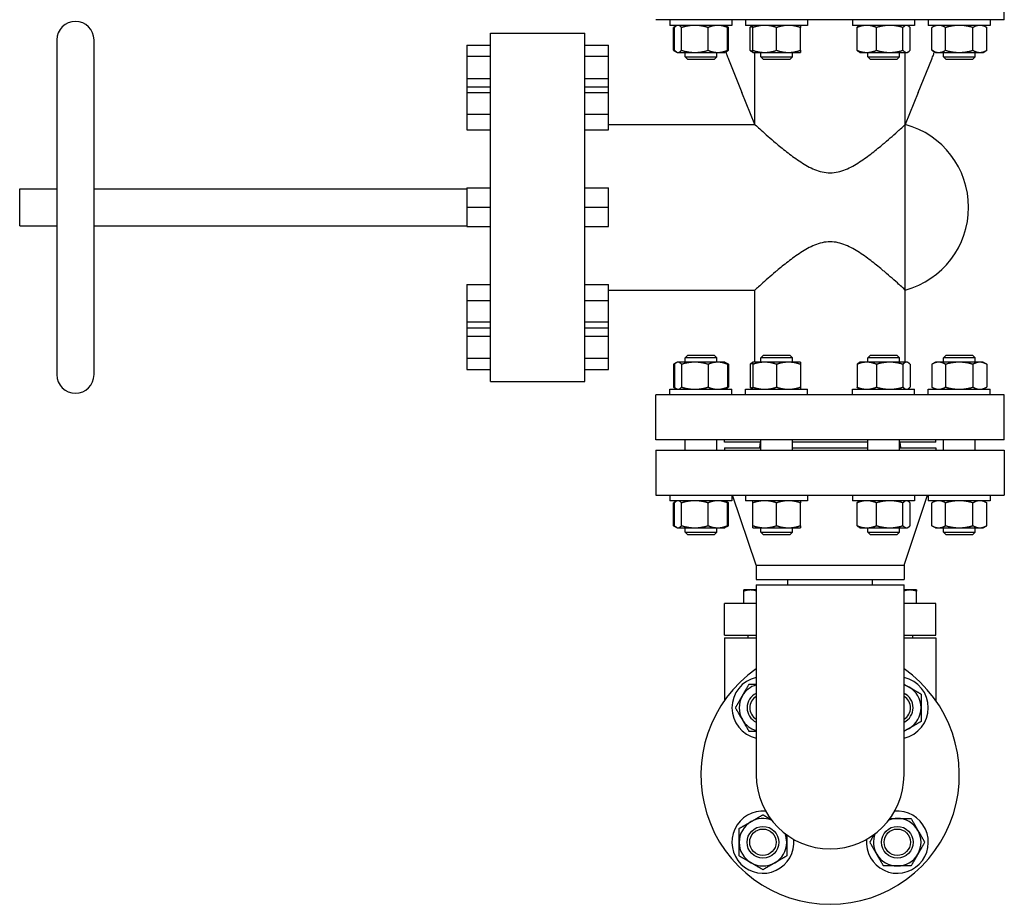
# Model space of a CAD drawing. Header units: inches. Extents: x 24 to 1128, y -94 to 748.
# Tile 83 of 256: x 414 to 437, y 133 to 154. Entities that reach past the tile are written whole.
import ezdxf

# ---------------------------------------------------------------- set-up
doc = ezdxf.new("R2010")
doc.units = ezdxf.units.IN
doc.header["$LTSCALE"] = 32
doc.header["$MEASUREMENT"] = 0
doc.layers.add('Visible (ANSI)', color=7, linetype='Continuous', lineweight=30)

msp = doc.modelspace()

# ---------------------------------------------------------------- linework, layer by layer
at = {"layer": 'Visible (ANSI)'}
for p, q in [((437.49179, 153.68687), (437.49179, 154.74687)), ((437.49179, 153.68687), (429.24179, 153.68687)), ((429.57425, 153.68687), (429.57425, 153.55287)), ((431.04325, 153.68687), (431.04325, 153.55287)), ((431.36561, 153.68687), (431.36561, 153.55287)), ((432.83461, 153.68687), (432.83461, 153.55287)), ((433.89897, 153.68687), (433.89897, 153.55287)), ((435.36797, 153.68687), (435.36797, 153.55287)), ((435.69033, 153.68687), (435.69033, 153.55287)), ((437.15933, 153.68687), (437.15933, 153.55287)), ((431.04325, 153.55287), (429.57425, 153.55287)), ((429.72641, 153.54142), (429.65923, 153.50263)), ((429.65923, 152.96212), (429.65923, 153.50263)), ((429.68136, 152.96212), (429.68136, 153.50263)), ((429.74625, 153.55287), (429.72641, 153.54142)), ((429.84947, 152.96212), (429.84947, 153.50263)), ((430.47686, 152.96212), (430.47686, 153.50263)), ((430.87125, 153.55287), (430.89109, 153.54142)), ((430.89109, 153.54142), (430.95827, 153.50263)), ((430.93614, 152.96212), (430.93614, 153.50263)), ((430.95827, 152.96212), (430.95827, 153.50263)), ((432.83461, 153.55287), (431.36561, 153.55287)), ((431.47272, 152.96212), (431.47272, 153.50263)), ((431.53761, 153.55287), (431.51777, 153.54142)), ((431.53761, 152.96212), (431.53761, 153.50263)), ((432.10011, 152.96212), (432.10011, 153.50263)), ((432.66261, 152.96212), (432.66261, 153.50263)), ((435.36797, 153.55287), (433.89897, 153.55287)), ((434.00609, 152.96212), (434.00609, 153.50263)), ((434.07097, 153.55287), (434.05113, 153.54142)), ((434.46537, 152.96212), (434.46537, 153.50263)), ((435.09275, 152.96212), (435.09275, 153.50263)), ((435.19597, 153.55287), (435.21582, 153.54142)), ((435.26086, 152.96212), (435.26086, 153.50263)), ((437.15933, 153.55287), (435.69033, 153.55287)), ((435.86233, 153.55287), (435.77531, 153.50263)), ((435.77531, 152.96212), (435.77531, 153.50263)), ((436.10007, 152.96212), (436.10007, 153.50263)), ((436.74959, 152.96212), (436.74959, 153.50263)), ((436.98733, 153.55287), (437.07435, 153.50263)), ((437.07435, 152.96212), (437.07435, 153.50263)), ((415.05679, 153.20687), (415.05679, 145.28687)), ((415.93679, 145.28687), (415.93679, 153.20687)), ((425.32179, 153.37187), (427.56179, 153.37187)), ((425.32179, 145.12187), (425.32179, 153.37187)), ((427.56179, 145.12187), (427.56179, 153.37187)), ((424.76179, 153.08487), (425.32179, 153.08487)), ((424.76179, 153.08487), (424.76179, 152.82087)), ((427.56179, 153.08487), (428.12179, 153.08487)), ((428.12179, 152.82087), (428.12179, 153.08487)), ((429.72641, 152.92333), (429.65923, 152.96212)), ((430.89109, 152.92333), (430.95827, 152.96212)), ((435.86233, 152.91187), (435.77531, 152.96212)), ((436.98733, 152.91187), (437.07435, 152.96212)), ((424.76179, 152.82087), (425.32179, 152.82087)), ((424.76179, 152.82087), (424.76179, 152.29287)), ((427.56179, 152.82087), (428.12179, 152.82087)), ((428.12179, 152.29287), (428.12179, 152.82087)), ((429.74625, 152.91187), (429.72641, 152.92333)), ((429.74625, 152.91187), (429.76542, 152.91187)), ((429.76542, 152.91187), (430.16316, 152.91187)), ((429.93375, 152.80687), (429.93375, 152.91187)), ((429.99625, 152.74437), (429.93375, 152.80687)), ((429.93375, 152.80687), (430.68375, 152.80687)), ((430.62125, 152.74437), (429.99625, 152.74437)), ((430.16316, 152.91187), (430.7065, 152.91187)), ((430.62125, 152.74437), (430.68375, 152.80687)), ((430.68375, 152.80687), (430.68375, 152.91187)), ((430.7065, 152.91187), (430.87125, 152.91187)), ((430.87125, 152.91187), (430.89109, 152.92333)), ((430.96024, 152.75264), (431.27987, 151.96153)), ((431.53761, 152.91187), (431.51777, 152.92333)), ((431.53761, 152.91187), (431.81886, 152.91187)), ((431.58679, 151.20487), (431.58679, 152.91187)), ((431.72511, 152.80687), (431.72511, 152.91187)), ((431.78761, 152.74437), (431.72511, 152.80687)), ((431.72511, 152.80687), (432.47511, 152.80687)), ((432.41261, 152.74437), (431.78761, 152.74437)), ((431.81886, 152.91187), (432.38136, 152.91187)), ((432.38136, 152.91187), (432.66261, 152.91187)), ((432.41261, 152.74437), (432.47511, 152.80687)), ((432.47511, 152.80687), (432.47511, 152.91187)), ((434.07097, 152.91187), (434.05113, 152.92333)), ((434.07097, 152.91187), (434.23573, 152.91187)), ((434.23573, 152.91187), (434.77906, 152.91187)), ((434.25847, 152.80687), (434.25847, 152.91187)), ((434.32097, 152.74437), (434.25847, 152.80687)), ((434.25847, 152.80687), (435.00847, 152.80687)), ((434.94597, 152.74437), (434.32097, 152.74437)), ((434.77906, 152.91187), (435.17681, 152.91187)), ((434.94597, 152.74437), (435.00847, 152.80687)), ((435.00847, 152.80687), (435.00847, 152.91187)), ((435.14679, 151.20487), (435.14679, 152.91187)), ((435.17681, 152.91187), (435.19597, 152.91187)), ((435.19597, 152.91187), (435.21582, 152.92333)), ((435.45372, 151.96153), (435.77334, 152.75264)), ((435.86233, 152.91187), (435.93769, 152.91187)), ((435.93769, 152.91187), (436.42483, 152.91187)), ((436.04983, 152.80687), (436.04983, 152.91187)), ((436.11233, 152.74437), (436.04983, 152.80687)), ((436.04983, 152.80687), (436.79983, 152.80687)), ((436.73733, 152.74437), (436.11233, 152.74437)), ((436.42483, 152.91187), (436.91197, 152.91187)), ((436.73733, 152.74437), (436.79983, 152.80687)), ((436.79983, 152.80687), (436.79983, 152.91187)), ((436.91197, 152.91187), (436.98733, 152.91187)), ((424.76179, 152.29287), (425.32179, 152.29287)), ((424.76179, 152.29287), (424.76179, 152.09741)), ((427.56179, 152.29287), (428.12179, 152.29287)), ((428.12179, 152.09741), (428.12179, 152.29287)), ((424.76179, 152.09741), (425.32179, 152.09741)), ((424.76179, 152.09741), (424.76179, 151.96075)), ((427.56179, 152.09741), (428.12179, 152.09741)), ((428.12179, 151.96075), (428.12179, 152.09741)), ((424.76179, 151.96075), (425.32179, 151.96075)), ((424.76179, 151.96075), (424.76179, 151.45074)), ((427.56179, 151.96075), (428.12179, 151.96075)), ((428.12179, 151.45074), (428.12179, 151.96075)), ((431.58558, 151.20487), (431.27987, 151.96153)), ((435.45372, 151.96153), (435.14789, 151.20458)), ((424.76179, 151.45074), (425.32179, 151.45074)), ((424.76179, 151.45074), (424.76179, 151.07739)), ((427.56179, 151.45074), (428.12179, 151.45074)), ((428.12179, 151.07739), (428.12179, 151.45074)), ((428.12179, 151.20487), (431.58679, 151.20487)), ((435.14679, 147.28887), (435.14679, 151.20487)), ((424.76179, 151.07739), (425.32179, 151.07739)), ((427.56179, 151.07739), (428.12179, 151.07739)), ((414.17679, 149.68687), (415.05679, 149.68687)), ((414.17679, 148.80687), (414.17679, 149.68687)), ((415.93679, 149.68687), (424.76179, 149.68687)), ((424.76179, 149.70414), (425.32179, 149.70414)), ((424.76179, 149.70414), (424.76179, 149.24687)), ((427.56179, 149.70414), (428.12179, 149.70414)), ((428.12179, 149.24687), (428.12179, 149.70414)), ((424.76179, 149.24687), (425.32179, 149.24687)), ((424.76179, 149.24687), (424.76179, 148.78961)), ((427.56179, 149.24687), (428.12179, 149.24687)), ((428.12179, 148.78961), (428.12179, 149.24687)), ((414.17679, 148.80687), (415.05679, 148.80687)), ((415.93679, 148.80687), (424.76179, 148.80687)), ((424.76179, 148.78961), (425.32179, 148.78961)), ((427.56179, 148.78961), (428.12179, 148.78961)), ((424.76179, 147.41636), (425.32179, 147.41636)), ((424.76179, 147.41636), (424.76179, 147.04301)), ((427.56179, 147.41636), (428.12179, 147.41636)), ((428.12179, 147.04301), (428.12179, 147.41636)), ((428.12179, 147.28887), (431.58679, 147.28887)), ((431.58679, 145.58187), (431.58679, 147.28887)), ((435.14679, 145.58187), (435.14679, 147.28887)), ((424.76179, 147.04301), (425.32179, 147.04301)), ((424.76179, 147.04301), (424.76179, 146.533)), ((427.56179, 147.04301), (428.12179, 147.04301)), ((428.12179, 146.533), (428.12179, 147.04301)), ((424.76179, 146.533), (425.32179, 146.533)), ((424.76179, 146.533), (424.76179, 146.39634)), ((427.56179, 146.533), (428.12179, 146.533)), ((428.12179, 146.39634), (428.12179, 146.533)), ((424.76179, 146.39634), (424.76179, 146.20087)), ((424.76179, 146.39634), (425.32179, 146.39634)), ((424.76179, 146.20087), (425.32179, 146.20087)), ((424.76179, 146.20087), (424.76179, 145.67287)), ((427.56179, 146.39634), (428.12179, 146.39634)), ((427.56179, 146.20087), (428.12179, 146.20087)), ((428.12179, 146.20087), (428.12179, 146.39634)), ((428.12179, 145.67287), (428.12179, 146.20087)), ((429.99625, 145.74937), (429.93375, 145.68687)), ((429.99625, 145.74937), (430.62125, 145.74937)), ((430.62125, 145.74937), (430.68375, 145.68687)), ((431.78761, 145.74937), (431.72511, 145.68687)), ((431.78761, 145.74937), (432.41261, 145.74937)), ((432.41261, 145.74937), (432.47511, 145.68687)), ((434.32097, 145.74937), (434.25847, 145.68687)), ((434.32097, 145.74937), (434.94597, 145.74937)), ((434.94597, 145.74937), (435.00847, 145.68687)), ((436.11233, 145.74937), (436.04983, 145.68687)), ((436.11233, 145.74937), (436.73733, 145.74937)), ((436.73733, 145.74937), (436.79983, 145.68687)), ((424.76179, 145.67287), (425.32179, 145.67287)), ((424.76179, 145.67287), (424.76179, 145.40887)), ((427.56179, 145.67287), (428.12179, 145.67287)), ((428.12179, 145.40887), (428.12179, 145.67287)), ((429.72641, 145.57042), (429.65923, 145.53163)), ((429.65923, 145.53163), (429.65923, 144.99112)), ((429.68136, 145.53163), (429.68136, 144.99112)), ((429.74625, 145.58187), (429.72641, 145.57042)), ((429.76542, 145.58187), (429.74625, 145.58187)), ((430.16316, 145.58187), (429.76542, 145.58187)), ((429.84947, 145.53163), (429.84947, 144.99112)), ((430.68375, 145.68687), (429.93375, 145.68687)), ((429.93375, 145.58187), (429.93375, 145.68687)), ((430.7065, 145.58187), (430.16316, 145.58187)), ((430.47686, 145.53163), (430.47686, 144.99112)), ((430.68375, 145.58187), (430.68375, 145.68687)), ((430.87125, 145.58187), (430.7065, 145.58187)), ((430.87125, 145.58187), (430.89109, 145.57042)), ((430.89109, 145.57042), (430.95827, 145.53163)), ((430.93614, 145.53163), (430.93614, 144.99112)), ((430.95827, 145.53163), (430.95827, 144.99112)), ((431.47272, 145.53163), (431.47272, 144.99112)), ((431.53761, 145.58187), (431.51777, 145.57042)), ((431.81886, 145.58187), (431.53761, 145.58187)), ((431.53761, 145.53163), (431.53761, 144.99112)), ((432.47511, 145.68687), (431.72511, 145.68687)), ((431.72511, 145.58187), (431.72511, 145.68687)), ((432.38136, 145.58187), (431.81886, 145.58187)), ((432.10011, 145.53163), (432.10011, 144.99112)), ((432.66261, 145.58187), (432.38136, 145.58187)), ((432.47511, 145.58187), (432.47511, 145.68687)), ((432.66261, 145.53163), (432.66261, 144.99112)), ((434.00609, 145.53163), (434.00609, 144.99112)), ((434.07097, 145.58187), (434.05113, 145.57042)), ((434.23573, 145.58187), (434.07097, 145.58187)), ((434.77906, 145.58187), (434.23573, 145.58187)), ((435.00847, 145.68687), (434.25847, 145.68687)), ((434.25847, 145.58187), (434.25847, 145.68687)), ((434.46537, 145.53163), (434.46537, 144.99112)), ((435.17681, 145.58187), (434.77906, 145.58187)), ((435.00847, 145.58187), (435.00847, 145.68687)), ((435.09275, 145.53163), (435.09275, 144.99112)), ((435.19597, 145.58187), (435.17681, 145.58187)), ((435.19597, 145.58187), (435.21582, 145.57042)), ((435.26086, 145.53163), (435.26086, 144.99112)), ((435.86233, 145.58187), (435.77531, 145.53163)), ((435.77531, 145.53163), (435.77531, 144.99112)), ((435.93769, 145.58187), (435.86233, 145.58187)), ((436.42483, 145.58187), (435.93769, 145.58187)), ((436.79983, 145.68687), (436.04983, 145.68687)), ((436.04983, 145.58187), (436.04983, 145.68687)), ((436.10007, 145.53163), (436.10007, 144.99112)), ((436.91197, 145.58187), (436.42483, 145.58187)), ((436.74959, 145.53163), (436.74959, 144.99112)), ((436.79983, 145.58187), (436.79983, 145.68687)), ((436.98733, 145.58187), (436.91197, 145.58187)), ((436.98733, 145.58187), (437.07435, 145.53163)), ((437.07435, 145.53163), (437.07435, 144.99112)), ((424.76179, 145.40887), (425.32179, 145.40887)), ((427.56179, 145.40887), (428.12179, 145.40887)), ((425.32179, 145.12187), (427.56179, 145.12187)), ((429.24179, 143.74687), (429.24179, 144.80687)), ((437.49179, 144.80687), (429.24179, 144.80687)), ((429.57425, 144.80687), (429.57425, 144.94087)), ((429.57425, 144.94087), (431.04325, 144.94087)), ((429.72641, 144.95233), (429.65923, 144.99112)), ((429.74625, 144.94087), (429.72641, 144.95233)), ((430.87125, 144.94087), (430.89109, 144.95233)), ((430.89109, 144.95233), (430.95827, 144.99112)), ((431.04325, 144.80687), (431.04325, 144.94087)), ((431.36561, 144.80687), (431.36561, 144.94087)), ((431.36561, 144.94087), (432.83461, 144.94087)), ((431.53761, 144.94087), (431.51777, 144.95233)), ((432.83461, 144.80687), (432.83461, 144.94087)), ((433.89897, 144.80687), (433.89897, 144.94087)), ((433.89897, 144.94087), (435.36797, 144.94087)), ((434.07097, 144.94087), (434.05113, 144.95233)), ((435.19597, 144.94087), (435.21582, 144.95233)), ((435.36797, 144.80687), (435.36797, 144.94087)), ((435.69033, 144.80687), (435.69033, 144.94087)), ((435.69033, 144.94087), (437.15933, 144.94087)), ((435.86233, 144.94087), (435.77531, 144.99112)), ((436.98733, 144.94087), (437.07435, 144.99112)), ((437.15933, 144.80687), (437.15933, 144.94087)), ((437.49179, 143.74687), (437.49179, 144.80687)), ((437.49179, 143.74687), (429.24179, 143.74687)), ((429.93375, 143.49687), (429.93375, 143.74687)), ((430.68375, 143.49687), (430.68375, 143.74687)), ((430.86679, 143.68687), (430.86679, 143.74687)), ((431.72511, 143.68687), (430.86679, 143.68687)), ((431.70957, 143.68689), (431.69188, 143.5569)), ((431.72511, 143.49687), (431.72511, 143.74687)), ((432.47511, 143.49687), (432.47511, 143.74687)), ((434.25847, 143.68687), (432.47511, 143.68687)), ((434.25847, 143.49687), (434.25847, 143.74687)), ((435.00847, 143.49687), (435.00847, 143.74687)), ((435.86679, 143.68687), (435.00847, 143.68687)), ((435.0417, 143.5569), (435.02402, 143.68689)), ((435.86679, 143.68687), (435.86679, 143.74687)), ((436.04983, 143.49687), (436.04983, 143.74687)), ((436.79983, 143.49687), (436.79983, 143.74687)), ((429.24179, 143.49687), (429.24179, 142.43687)), ((429.24179, 143.49687), (437.49179, 143.49687)), ((430.86679, 143.55687), (430.86679, 143.49687)), ((430.86679, 143.55687), (431.72511, 143.55687)), ((432.47511, 143.55687), (434.25847, 143.55687)), ((435.00847, 143.55687), (435.86679, 143.55687)), ((435.86679, 143.55687), (435.86679, 143.49687)), ((437.49179, 143.49687), (437.49179, 142.43687)), ((429.24179, 142.43687), (437.49179, 142.43687)), ((429.57425, 142.43687), (429.57425, 142.30287)), ((431.04325, 142.30287), (429.57425, 142.30287)), ((429.72641, 142.29142), (429.65923, 142.25263)), ((429.65923, 141.71212), (429.65923, 142.25263)), ((429.68136, 141.71212), (429.68136, 142.25263)), ((429.74625, 142.30287), (429.72641, 142.29142)), ((429.84947, 141.71212), (429.84947, 142.25263)), ((430.47686, 141.71212), (430.47686, 142.25263)), ((430.87125, 142.30287), (430.89109, 142.29142)), ((430.89109, 142.29142), (430.95827, 142.25263)), ((430.93614, 141.71212), (430.93614, 142.25263)), ((430.95827, 141.71212), (430.95827, 142.25263)), ((431.04325, 142.43687), (431.04325, 142.30287)), ((431.61679, 140.77687), (431.05679, 142.43687)), ((431.36561, 142.43687), (431.36561, 142.30287)), ((432.83461, 142.30287), (431.36561, 142.30287)), ((431.53761, 141.71212), (431.53761, 142.25263)), ((432.10011, 141.71212), (432.10011, 142.25263)), ((432.66261, 141.71212), (432.66261, 142.25263)), ((432.83461, 142.43687), (432.83461, 142.30287)), ((433.89897, 142.43687), (433.89897, 142.30287)), ((435.36797, 142.30287), (433.89897, 142.30287)), ((434.00609, 141.71212), (434.00609, 142.25263)), ((434.07097, 142.30287), (434.05113, 142.29142)), ((434.46537, 141.71212), (434.46537, 142.25263)), ((435.09275, 141.71212), (435.09275, 142.25263)), ((435.11679, 140.77687), (435.67679, 142.43687)), ((435.19597, 142.30287), (435.21582, 142.29142)), ((435.26086, 141.71212), (435.26086, 142.25263)), ((435.36797, 142.43687), (435.36797, 142.30287)), ((435.69033, 142.43687), (435.69033, 142.30287)), ((437.15933, 142.30287), (435.69033, 142.30287)), ((435.86233, 142.30287), (435.77531, 142.25263)), ((435.77531, 141.71212), (435.77531, 142.25263)), ((436.10007, 141.71212), (436.10007, 142.25263)), ((436.74959, 141.71212), (436.74959, 142.25263)), ((436.98733, 142.30287), (437.07435, 142.25263)), ((437.07435, 141.71212), (437.07435, 142.25263)), ((437.15933, 142.43687), (437.15933, 142.30287)), ((429.72641, 141.67333), (429.65923, 141.71212)), ((429.74625, 141.66187), (429.72641, 141.67333)), ((429.74625, 141.66187), (429.76542, 141.66187)), ((429.76542, 141.66187), (430.16316, 141.66187)), ((429.93375, 141.56187), (429.93375, 141.66187)), ((429.99625, 141.49937), (429.93375, 141.56187)), ((429.93375, 141.56187), (430.68375, 141.56187)), ((430.16316, 141.66187), (430.7065, 141.66187)), ((430.62125, 141.49937), (430.68375, 141.56187)), ((430.68375, 141.56187), (430.68375, 141.66187)), ((430.7065, 141.66187), (430.87125, 141.66187)), ((430.87125, 141.66187), (430.89109, 141.67333)), ((430.89109, 141.67333), (430.95827, 141.71212)), ((431.53761, 141.66187), (431.81886, 141.66187)), ((431.72511, 141.56187), (431.72511, 141.66187)), ((431.78761, 141.49937), (431.72511, 141.56187)), ((431.72511, 141.56187), (432.47511, 141.56187)), ((431.81886, 141.66187), (432.38136, 141.66187)), ((432.38136, 141.66187), (432.66261, 141.66187)), ((432.41261, 141.49937), (432.47511, 141.56187)), ((432.47511, 141.56187), (432.47511, 141.66187)), ((434.07097, 141.66187), (434.05113, 141.67333)), ((434.07097, 141.66187), (434.23573, 141.66187)), ((434.23573, 141.66187), (434.77906, 141.66187)), ((434.25847, 141.56187), (434.25847, 141.66187)), ((434.32097, 141.49937), (434.25847, 141.56187)), ((434.25847, 141.56187), (435.00847, 141.56187)), ((434.77906, 141.66187), (435.17681, 141.66187)), ((434.94597, 141.49937), (435.00847, 141.56187)), ((435.00847, 141.56187), (435.00847, 141.66187)), ((435.17681, 141.66187), (435.19597, 141.66187)), ((435.19597, 141.66187), (435.21582, 141.67333)), ((435.86233, 141.66187), (435.77531, 141.71212)), ((435.86233, 141.66187), (435.93769, 141.66187)), ((435.93769, 141.66187), (436.42483, 141.66187)), ((436.04983, 141.56187), (436.04983, 141.66187)), ((436.11233, 141.49937), (436.04983, 141.56187)), ((436.04983, 141.56187), (436.79983, 141.56187)), ((436.42483, 141.66187), (436.91197, 141.66187)), ((436.73733, 141.49937), (436.79983, 141.56187)), ((436.79983, 141.56187), (436.79983, 141.66187)), ((436.91197, 141.66187), (436.98733, 141.66187)), ((436.98733, 141.66187), (437.07435, 141.71212)), ((430.62125, 141.49937), (429.99625, 141.49937)), ((432.41261, 141.49937), (431.78761, 141.49937)), ((434.94597, 141.49937), (434.32097, 141.49937)), ((436.73733, 141.49937), (436.11233, 141.49937)), ((431.61679, 140.77687), (431.61679, 140.43687)), ((431.61679, 140.77687), (435.11679, 140.77687)), ((435.11679, 140.77687), (435.11679, 140.43687)), ((431.61679, 140.43687), (435.11679, 140.43687)), ((432.36679, 140.31187), (432.36679, 140.43687)), ((434.36679, 140.31187), (434.36679, 140.43687)), ((431.47849, 140.19037), (431.32224, 140.19037)), ((431.32224, 139.87437), (431.32224, 140.16246)), ((431.61679, 140.19037), (431.47849, 140.19037)), ((431.61679, 140.31187), (435.11679, 140.31187)), ((431.61679, 140.31187), (431.61679, 135.81187)), ((435.11679, 135.81187), (435.11679, 140.31187)), ((435.25509, 140.19037), (435.11679, 140.19037)), ((435.41134, 140.19037), (435.25509, 140.19037)), ((435.41134, 139.87437), (435.41134, 140.16246)), ((430.86679, 139.12437), (430.86679, 139.87437)), ((431.61679, 139.87437), (430.86679, 139.87437)), ((435.86679, 139.87437), (435.11679, 139.87437)), ((435.86679, 139.12437), (435.86679, 139.87437)), ((430.86679, 139.12437), (431.61679, 139.12437)), ((430.86679, 139.06187), (431.61679, 139.06187)), ((430.86679, 139.06187), (430.86679, 137.57641)), ((431.41599, 139.12437), (431.41599, 139.06187)), ((435.11679, 139.12437), (435.86679, 139.12437)), ((435.11679, 139.06187), (435.86679, 139.06187)), ((435.31759, 139.12437), (435.31759, 139.06187)), ((435.86679, 139.06187), (435.86679, 137.57641))]:
    msp.add_line(p, q, dxfattribs=at)
for centre, radius in [((431.7758, 134.22088), 0.37513), ((431.7758, 134.22088), 0.375), ((431.7758, 134.22088), 0.3125), ((434.95778, 134.22088), 0.37513), ((434.95778, 134.22088), 0.375), ((434.95778, 134.22088), 0.3125)]:
    msp.add_circle(centre, radius, dxfattribs=at)
for centre, radius, start, end in [((415.49679, 153.20687), 0.44, 0, 180), ((434.61887, 149.24687), 2.02792, 285.089427, 74.910573), ((415.49679, 145.28687), 0.44, 180, 0), ((433.36679, 135.81187), 3.06, 124.882506, 55.117494), ((431.7758, 137.40286), 0.7345, 102.502784, 257.497216), ((434.95778, 137.40286), 0.7345, 282.502784, 77.497216), ((431.7758, 137.40286), 0.5625, 106.420459, 150), ((434.95778, 137.40286), 0.5625, 60, 73.579541), ((434.95778, 137.40286), 0.5625, 0, 60), ((431.7758, 137.40286), 0.5625, 150, 210), ((431.7758, 137.40286), 0.37513, 115.079974, 244.920026), ((431.7758, 137.40286), 0.375, 115.089027, 244.910973), ((431.7758, 137.40286), 0.3125, 120.586006, 239.413994), ((434.95778, 137.40286), 0.37513, 295.079974, 64.920026), ((434.95778, 137.40286), 0.375, 295.089027, 64.910973), ((434.95778, 137.40286), 0.3125, 300.586006, 59.413994), ((434.95778, 137.40286), 0.5625, 300, 0), ((431.7758, 137.40286), 0.5625, 210, 253.579541), ((434.95778, 137.40286), 0.5625, 286.420459, 300), ((433.36679, 135.81187), 1.75, 180, 0), ((431.7758, 134.22088), 0.7345, 84.796719, 5.203281), ((431.7758, 134.22088), 0.5625, 68.776734, 120), ((434.95778, 134.22088), 0.7345, 174.796719, 95.203281), ((434.95778, 134.22088), 0.5625, 90, 111.223266), ((434.95778, 134.22088), 0.5625, 30, 90), ((431.7758, 134.22088), 0.5625, 120, 180), ((431.7758, 134.22088), 0.5625, 0, 21.223266), ((434.95778, 134.22088), 0.5625, 158.776734, 210), ((434.95778, 134.22088), 0.5625, 330, 30), ((431.7758, 134.22088), 0.5625, 180, 240), ((431.7758, 134.22088), 0.5625, 300, 0), ((434.95778, 134.22088), 0.5625, 210, 270), ((434.95778, 134.22088), 0.5625, 270, 330), ((431.7758, 134.22088), 0.5625, 240, 300)]:
    msp.add_arc(centre, radius, start, end, dxfattribs=at)
for points, weights in [([(429.70511, 153.52612), (429.68291, 153.51631), (429.65923, 153.50263)], [1.01477953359, 1.01005189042, 1]), ([(429.76542, 153.55287), (429.72641, 153.55287), (429.68136, 153.50263)], [1, 1.0379548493, 1]), ([(429.84947, 153.50263), (429.80443, 153.55287), (429.76542, 153.55287)], [1, 1.0379548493, 1]), ([(430.16316, 153.55287), (430.01758, 153.55287), (429.84947, 153.50263)], [1, 1.0379548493, 1]), ([(430.47686, 153.50263), (430.30875, 153.55287), (430.16316, 153.55287)], [1, 1.0379548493, 1]), ([(430.7065, 153.55287), (430.59992, 153.55287), (430.47686, 153.50263)], [1, 1.0379548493, 1]), ([(430.93614, 153.50263), (430.81307, 153.55287), (430.7065, 153.55287)], [1, 1.0379548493, 1]), ([(430.89109, 153.54142), (430.91239, 153.52912), (430.93614, 153.50263)], [1.01895290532, 1.01965956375, 1]), ([(430.95827, 153.50263), (430.93459, 153.51631), (430.91239, 153.52612)], [1, 1.01005189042, 1.01477953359]), ([(431.47272, 153.50263), (431.49647, 153.52912), (431.51777, 153.54142)], [1, 1.01965956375, 1.01895290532]), ([(431.53761, 153.52612), (431.50621, 153.51631), (431.47272, 153.50263)], [1.01477953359, 1.01005189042, 1]), ([(431.53761, 153.50263), (431.53761, 153.55287), (431.53761, 153.55287)], [1, 1.0379548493, 1]), ([(431.81886, 153.55287), (431.68833, 153.55287), (431.53761, 153.50263)], [1, 1.0379548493, 1]), ([(432.10011, 153.50263), (431.94939, 153.55287), (431.81886, 153.55287)], [1, 1.0379548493, 1]), ([(432.38136, 153.55287), (432.25083, 153.55287), (432.10011, 153.50263)], [1, 1.0379548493, 1]), ([(432.66261, 153.50263), (432.51189, 153.55287), (432.38136, 153.55287)], [1, 1.0379548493, 1]), ([(432.66261, 153.55287), (432.66261, 153.55287), (432.66261, 153.50263)], [1, 1.0379548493, 1]), ([(434.23573, 153.55287), (434.12915, 153.55287), (434.00609, 153.50263)], [1, 1.0379548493, 1]), ([(434.00609, 153.50263), (434.02984, 153.52912), (434.05113, 153.54142)], [1, 1.01965956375, 1.01895290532]), ([(434.46537, 153.50263), (434.3423, 153.55287), (434.23573, 153.55287)], [1, 1.0379548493, 1]), ([(434.77906, 153.55287), (434.63347, 153.55287), (434.46537, 153.50263)], [1, 1.0379548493, 1]), ([(435.09275, 153.50263), (434.92464, 153.55287), (434.77906, 153.55287)], [1, 1.0379548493, 1]), ([(435.17681, 153.55287), (435.1378, 153.55287), (435.09275, 153.50263)], [1, 1.0379548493, 1]), ([(435.26086, 153.50263), (435.21582, 153.55287), (435.17681, 153.55287)], [1, 1.0379548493, 1]), ([(435.93769, 153.55287), (435.86233, 153.55287), (435.77531, 153.50263)], [1, 1.0379548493, 1]), ([(436.10007, 153.50263), (436.01305, 153.55287), (435.93769, 153.55287)], [1, 1.0379548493, 1]), ([(436.42483, 153.55287), (436.27411, 153.55287), (436.10007, 153.50263)], [1, 1.0379548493, 1]), ([(436.74959, 153.50263), (436.57555, 153.55287), (436.42483, 153.55287)], [1, 1.0379548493, 1]), ([(436.91197, 153.55287), (436.83661, 153.55287), (436.74959, 153.50263)], [1, 1.0379548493, 1]), ([(437.07435, 153.50263), (436.98733, 153.55287), (436.91197, 153.55287)], [1, 1.0379548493, 1]), ([(429.65923, 152.96212), (429.68291, 152.94844), (429.70511, 152.93863)], [1, 1.01005189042, 1.01477953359]), ([(429.68136, 152.96212), (429.72641, 152.91187), (429.76542, 152.91187)], [1, 1.0379548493, 1]), ([(429.76542, 152.91187), (429.80443, 152.91187), (429.84947, 152.96212)], [1, 1.0379548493, 1]), ([(429.84947, 152.96212), (430.01758, 152.91187), (430.16316, 152.91187)], [1, 1.0379548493, 1]), ([(430.16316, 152.91187), (430.30875, 152.91187), (430.47686, 152.96212)], [1, 1.0379548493, 1]), ([(430.47686, 152.96212), (430.59992, 152.91187), (430.7065, 152.91187)], [1, 1.0379548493, 1]), ([(430.7065, 152.91187), (430.81307, 152.91187), (430.93614, 152.96212)], [1, 1.0379548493, 1]), ([(430.93614, 152.96212), (430.91239, 152.93563), (430.89109, 152.92333)], [1, 1.01965956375, 1.01895290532]), ([(430.91239, 152.93863), (430.93459, 152.94844), (430.95827, 152.96212)], [1.01477953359, 1.01005189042, 1]), ([(431.47272, 152.96212), (431.50621, 152.94844), (431.53761, 152.93863)], [1, 1.01005189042, 1.01477953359]), ([(431.51777, 152.92333), (431.49647, 152.93563), (431.47272, 152.96212)], [1.01895290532, 1.01965956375, 1]), ([(431.53761, 152.91187), (431.53761, 152.91187), (431.53761, 152.96212)], [1, 1.0379548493, 1]), ([(431.53761, 152.96212), (431.68833, 152.91187), (431.81886, 152.91187)], [1, 1.0379548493, 1]), ([(431.81886, 152.91187), (431.94939, 152.91187), (432.10011, 152.96212)], [1, 1.0379548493, 1]), ([(432.10011, 152.96212), (432.25083, 152.91187), (432.38136, 152.91187)], [1, 1.0379548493, 1]), ([(432.38136, 152.91187), (432.51189, 152.91187), (432.66261, 152.96212)], [1, 1.0379548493, 1]), ([(432.66261, 152.96212), (432.66261, 152.91187), (432.66261, 152.91187)], [1, 1.0379548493, 1]), ([(434.05113, 152.92333), (434.02984, 152.93563), (434.00609, 152.96212)], [1.01895290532, 1.01965956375, 1]), ([(434.00609, 152.96212), (434.12915, 152.91187), (434.23573, 152.91187)], [1, 1.0379548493, 1]), ([(434.23573, 152.91187), (434.3423, 152.91187), (434.46537, 152.96212)], [1, 1.0379548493, 1]), ([(434.46537, 152.96212), (434.63347, 152.91187), (434.77906, 152.91187)], [1, 1.0379548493, 1]), ([(434.77906, 152.91187), (434.92464, 152.91187), (435.09275, 152.96212)], [1, 1.0379548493, 1]), ([(435.09275, 152.96212), (435.1378, 152.91187), (435.17681, 152.91187)], [1, 1.0379548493, 1]), ([(435.17681, 152.91187), (435.21582, 152.91187), (435.26086, 152.96212)], [1, 1.0379548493, 1]), ([(435.77531, 152.96212), (435.86233, 152.91187), (435.93769, 152.91187)], [1, 1.0379548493, 1]), ([(435.93769, 152.91187), (436.01305, 152.91187), (436.10007, 152.96212)], [1, 1.0379548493, 1]), ([(436.10007, 152.96212), (436.27411, 152.91187), (436.42483, 152.91187)], [1, 1.0379548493, 1]), ([(436.42483, 152.91187), (436.57555, 152.91187), (436.74959, 152.96212)], [1, 1.0379548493, 1]), ([(436.74959, 152.96212), (436.83661, 152.91187), (436.91197, 152.91187)], [1, 1.0379548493, 1]), ([(436.91197, 152.91187), (436.98733, 152.91187), (437.07435, 152.96212)], [1, 1.0379548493, 1]), ([(429.70511, 145.55512), (429.68291, 145.54531), (429.65923, 145.53163)], [1.01477953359, 1.01005189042, 1]), ([(429.76542, 145.58187), (429.72641, 145.58187), (429.68136, 145.53163)], [1, 1.0379548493, 1]), ([(429.84947, 145.53163), (429.80443, 145.58187), (429.76542, 145.58187)], [1, 1.0379548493, 1]), ([(430.16316, 145.58187), (430.01758, 145.58187), (429.84947, 145.53163)], [1, 1.0379548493, 1]), ([(430.47686, 145.53163), (430.30875, 145.58187), (430.16316, 145.58187)], [1, 1.0379548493, 1]), ([(430.7065, 145.58187), (430.59992, 145.58187), (430.47686, 145.53163)], [1, 1.0379548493, 1]), ([(430.93614, 145.53163), (430.81307, 145.58187), (430.7065, 145.58187)], [1, 1.0379548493, 1]), ([(430.89109, 145.57042), (430.91239, 145.55812), (430.93614, 145.53163)], [1.01895290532, 1.01965956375, 1]), ([(430.95827, 145.53163), (430.93459, 145.54531), (430.91239, 145.55512)], [1, 1.01005189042, 1.01477953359]), ([(431.47272, 145.53163), (431.49647, 145.55812), (431.51777, 145.57042)], [1, 1.01965956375, 1.01895290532]), ([(431.53761, 145.55512), (431.50621, 145.54531), (431.47272, 145.53163)], [1.01477953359, 1.01005189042, 1]), ([(431.53761, 145.53163), (431.53761, 145.58187), (431.53761, 145.58187)], [1, 1.0379548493, 1]), ([(431.81886, 145.58187), (431.68833, 145.58187), (431.53761, 145.53163)], [1, 1.0379548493, 1]), ([(432.10011, 145.53163), (431.94939, 145.58187), (431.81886, 145.58187)], [1, 1.0379548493, 1]), ([(432.38136, 145.58187), (432.25083, 145.58187), (432.10011, 145.53163)], [1, 1.0379548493, 1]), ([(432.66261, 145.53163), (432.51189, 145.58187), (432.38136, 145.58187)], [1, 1.0379548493, 1]), ([(432.66261, 145.58187), (432.66261, 145.58187), (432.66261, 145.53163)], [1, 1.0379548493, 1]), ([(434.23573, 145.58187), (434.12915, 145.58187), (434.00609, 145.53163)], [1, 1.0379548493, 1]), ([(434.00609, 145.53163), (434.02984, 145.55812), (434.05113, 145.57042)], [1, 1.01965956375, 1.01895290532]), ([(434.46537, 145.53163), (434.3423, 145.58187), (434.23573, 145.58187)], [1, 1.0379548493, 1]), ([(434.77906, 145.58187), (434.63347, 145.58187), (434.46537, 145.53163)], [1, 1.0379548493, 1]), ([(435.09275, 145.53163), (434.92464, 145.58187), (434.77906, 145.58187)], [1, 1.0379548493, 1]), ([(435.17681, 145.58187), (435.1378, 145.58187), (435.09275, 145.53163)], [1, 1.0379548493, 1]), ([(435.26086, 145.53163), (435.21582, 145.58187), (435.17681, 145.58187)], [1, 1.0379548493, 1]), ([(435.93769, 145.58187), (435.86233, 145.58187), (435.77531, 145.53163)], [1, 1.0379548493, 1]), ([(436.10007, 145.53163), (436.01305, 145.58187), (435.93769, 145.58187)], [1, 1.0379548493, 1]), ([(436.42483, 145.58187), (436.27411, 145.58187), (436.10007, 145.53163)], [1, 1.0379548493, 1]), ([(436.74959, 145.53163), (436.57555, 145.58187), (436.42483, 145.58187)], [1, 1.0379548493, 1]), ([(436.91197, 145.58187), (436.83661, 145.58187), (436.74959, 145.53163)], [1, 1.0379548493, 1]), ([(437.07435, 145.53163), (436.98733, 145.58187), (436.91197, 145.58187)], [1, 1.0379548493, 1]), ([(429.65923, 144.99112), (429.68291, 144.97744), (429.70511, 144.96763)], [1, 1.01005189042, 1.01477953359]), ([(429.68136, 144.99112), (429.72641, 144.94087), (429.76542, 144.94087)], [1, 1.0379548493, 1]), ([(429.76542, 144.94087), (429.80443, 144.94087), (429.84947, 144.99112)], [1, 1.0379548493, 1]), ([(429.84947, 144.99112), (430.01758, 144.94087), (430.16316, 144.94087)], [1, 1.0379548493, 1]), ([(430.16316, 144.94087), (430.30875, 144.94087), (430.47686, 144.99112)], [1, 1.0379548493, 1]), ([(430.47686, 144.99112), (430.59992, 144.94087), (430.7065, 144.94087)], [1, 1.0379548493, 1]), ([(430.7065, 144.94087), (430.81307, 144.94087), (430.93614, 144.99112)], [1, 1.0379548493, 1]), ([(430.93614, 144.99112), (430.91239, 144.96463), (430.89109, 144.95233)], [1, 1.01965956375, 1.01895290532]), ([(430.91239, 144.96763), (430.93459, 144.97744), (430.95827, 144.99112)], [1.01477953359, 1.01005189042, 1]), ([(431.51777, 144.95233), (431.49647, 144.96463), (431.47272, 144.99112)], [1.01895290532, 1.01965956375, 1]), ([(431.47272, 144.99112), (431.50621, 144.97744), (431.53761, 144.96763)], [1, 1.01005189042, 1.01477953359]), ([(431.53761, 144.99112), (431.68833, 144.94087), (431.81886, 144.94087)], [1, 1.0379548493, 1]), ([(431.53761, 144.94087), (431.53761, 144.94087), (431.53761, 144.99112)], [1, 1.0379548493, 1]), ([(431.81886, 144.94087), (431.94939, 144.94087), (432.10011, 144.99112)], [1, 1.0379548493, 1]), ([(432.10011, 144.99112), (432.25083, 144.94087), (432.38136, 144.94087)], [1, 1.0379548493, 1]), ([(432.38136, 144.94087), (432.51189, 144.94087), (432.66261, 144.99112)], [1, 1.0379548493, 1]), ([(432.66261, 144.99112), (432.66261, 144.94087), (432.66261, 144.94087)], [1, 1.0379548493, 1]), ([(434.00609, 144.99112), (434.12915, 144.94087), (434.23573, 144.94087)], [1, 1.0379548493, 1]), ([(434.05113, 144.95233), (434.02984, 144.96463), (434.00609, 144.99112)], [1.01895290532, 1.01965956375, 1]), ([(434.23573, 144.94087), (434.3423, 144.94087), (434.46537, 144.99112)], [1, 1.0379548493, 1]), ([(434.46537, 144.99112), (434.63347, 144.94087), (434.77906, 144.94087)], [1, 1.0379548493, 1]), ([(434.77906, 144.94087), (434.92464, 144.94087), (435.09275, 144.99112)], [1, 1.0379548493, 1]), ([(435.09275, 144.99112), (435.1378, 144.94087), (435.17681, 144.94087)], [1, 1.0379548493, 1]), ([(435.17681, 144.94087), (435.21582, 144.94087), (435.26086, 144.99112)], [1, 1.0379548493, 1]), ([(435.77531, 144.99112), (435.86233, 144.94087), (435.93769, 144.94087)], [1, 1.0379548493, 1]), ([(435.93769, 144.94087), (436.01305, 144.94087), (436.10007, 144.99112)], [1, 1.0379548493, 1]), ([(436.10007, 144.99112), (436.27411, 144.94087), (436.42483, 144.94087)], [1, 1.0379548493, 1]), ([(436.42483, 144.94087), (436.57555, 144.94087), (436.74959, 144.99112)], [1, 1.0379548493, 1]), ([(436.74959, 144.99112), (436.83661, 144.94087), (436.91197, 144.94087)], [1, 1.0379548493, 1]), ([(436.91197, 144.94087), (436.98733, 144.94087), (437.07435, 144.99112)], [1, 1.0379548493, 1]), ([(429.70511, 142.27612), (429.68291, 142.26631), (429.65923, 142.25263)], [1.01477953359, 1.01005189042, 1]), ([(429.76542, 142.30287), (429.72641, 142.30287), (429.68136, 142.25263)], [1, 1.0379548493, 1]), ([(429.84947, 142.25263), (429.80443, 142.30287), (429.76542, 142.30287)], [1, 1.0379548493, 1]), ([(430.16316, 142.30287), (430.01758, 142.30287), (429.84947, 142.25263)], [1, 1.0379548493, 1]), ([(430.47686, 142.25263), (430.30875, 142.30287), (430.16316, 142.30287)], [1, 1.0379548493, 1]), ([(430.7065, 142.30287), (430.59992, 142.30287), (430.47686, 142.25263)], [1, 1.0379548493, 1]), ([(430.93614, 142.25263), (430.81307, 142.30287), (430.7065, 142.30287)], [1, 1.0379548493, 1]), ([(430.89109, 142.29142), (430.91239, 142.27912), (430.93614, 142.25263)], [1.01895290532, 1.01965956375, 1]), ([(430.95827, 142.25263), (430.93459, 142.26631), (430.91239, 142.27612)], [1, 1.01005189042, 1.01477953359]), ([(431.53761, 142.25263), (431.53761, 142.30287), (431.53761, 142.30287)], [1, 1.0379548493, 1]), ([(431.81886, 142.30287), (431.68833, 142.30287), (431.53761, 142.25263)], [1, 1.0379548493, 1]), ([(432.10011, 142.25263), (431.94939, 142.30287), (431.81886, 142.30287)], [1, 1.0379548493, 1]), ([(432.38136, 142.30287), (432.25083, 142.30287), (432.10011, 142.25263)], [1, 1.0379548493, 1]), ([(432.66261, 142.25263), (432.51189, 142.30287), (432.38136, 142.30287)], [1, 1.0379548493, 1]), ([(432.66261, 142.30287), (432.66261, 142.30287), (432.66261, 142.25263)], [1, 1.0379548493, 1]), ([(434.23573, 142.30287), (434.12915, 142.30287), (434.00609, 142.25263)], [1, 1.0379548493, 1]), ([(434.00609, 142.25263), (434.02984, 142.27912), (434.05113, 142.29142)], [1, 1.01965956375, 1.01895290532]), ([(434.46537, 142.25263), (434.3423, 142.30287), (434.23573, 142.30287)], [1, 1.0379548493, 1]), ([(434.77906, 142.30287), (434.63347, 142.30287), (434.46537, 142.25263)], [1, 1.0379548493, 1]), ([(435.09275, 142.25263), (434.92464, 142.30287), (434.77906, 142.30287)], [1, 1.0379548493, 1]), ([(435.17681, 142.30287), (435.1378, 142.30287), (435.09275, 142.25263)], [1, 1.0379548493, 1]), ([(435.26086, 142.25263), (435.21582, 142.30287), (435.17681, 142.30287)], [1, 1.0379548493, 1]), ([(435.93769, 142.30287), (435.86233, 142.30287), (435.77531, 142.25263)], [1, 1.0379548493, 1]), ([(436.10007, 142.25263), (436.01305, 142.30287), (435.93769, 142.30287)], [1, 1.0379548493, 1]), ([(436.42483, 142.30287), (436.27411, 142.30287), (436.10007, 142.25263)], [1, 1.0379548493, 1]), ([(436.74959, 142.25263), (436.57555, 142.30287), (436.42483, 142.30287)], [1, 1.0379548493, 1]), ([(436.91197, 142.30287), (436.83661, 142.30287), (436.74959, 142.25263)], [1, 1.0379548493, 1]), ([(437.07435, 142.25263), (436.98733, 142.30287), (436.91197, 142.30287)], [1, 1.0379548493, 1]), ([(429.65923, 141.71212), (429.68291, 141.69844), (429.70511, 141.68863)], [1, 1.01005189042, 1.01477953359]), ([(429.68136, 141.71212), (429.72641, 141.66187), (429.76542, 141.66187)], [1, 1.0379548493, 1]), ([(429.76542, 141.66187), (429.80443, 141.66187), (429.84947, 141.71212)], [1, 1.0379548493, 1]), ([(429.84947, 141.71212), (430.01758, 141.66187), (430.16316, 141.66187)], [1, 1.0379548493, 1]), ([(430.16316, 141.66187), (430.30875, 141.66187), (430.47686, 141.71212)], [1, 1.0379548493, 1]), ([(430.47686, 141.71212), (430.59992, 141.66187), (430.7065, 141.66187)], [1, 1.0379548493, 1]), ([(430.7065, 141.66187), (430.81307, 141.66187), (430.93614, 141.71212)], [1, 1.0379548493, 1]), ([(430.93614, 141.71212), (430.91239, 141.68563), (430.89109, 141.67333)], [1, 1.01965956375, 1.01895290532]), ([(430.91239, 141.68863), (430.93459, 141.69844), (430.95827, 141.71212)], [1.01477953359, 1.01005189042, 1]), ([(431.53761, 141.66187), (431.53761, 141.66187), (431.53761, 141.71212)], [1, 1.0379548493, 1]), ([(431.53761, 141.71212), (431.68833, 141.66187), (431.81886, 141.66187)], [1, 1.0379548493, 1]), ([(431.81886, 141.66187), (431.94939, 141.66187), (432.10011, 141.71212)], [1, 1.0379548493, 1]), ([(432.10011, 141.71212), (432.25083, 141.66187), (432.38136, 141.66187)], [1, 1.0379548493, 1]), ([(432.38136, 141.66187), (432.51189, 141.66187), (432.66261, 141.71212)], [1, 1.0379548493, 1]), ([(432.66261, 141.71212), (432.66261, 141.66187), (432.66261, 141.66187)], [1, 1.0379548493, 1]), ([(434.05113, 141.67333), (434.02984, 141.68563), (434.00609, 141.71212)], [1.01895290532, 1.01965956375, 1]), ([(434.00609, 141.71212), (434.12915, 141.66187), (434.23573, 141.66187)], [1, 1.0379548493, 1]), ([(434.23573, 141.66187), (434.3423, 141.66187), (434.46537, 141.71212)], [1, 1.0379548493, 1]), ([(434.46537, 141.71212), (434.63347, 141.66187), (434.77906, 141.66187)], [1, 1.0379548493, 1]), ([(434.77906, 141.66187), (434.92464, 141.66187), (435.09275, 141.71212)], [1, 1.0379548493, 1]), ([(435.09275, 141.71212), (435.1378, 141.66187), (435.17681, 141.66187)], [1, 1.0379548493, 1]), ([(435.17681, 141.66187), (435.21582, 141.66187), (435.26086, 141.71212)], [1, 1.0379548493, 1]), ([(435.77531, 141.71212), (435.86233, 141.66187), (435.93769, 141.66187)], [1, 1.0379548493, 1]), ([(435.93769, 141.66187), (436.01305, 141.66187), (436.10007, 141.71212)], [1, 1.0379548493, 1]), ([(436.10007, 141.71212), (436.27411, 141.66187), (436.42483, 141.66187)], [1, 1.0379548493, 1]), ([(436.42483, 141.66187), (436.57555, 141.66187), (436.74959, 141.71212)], [1, 1.0379548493, 1]), ([(436.74959, 141.71212), (436.83661, 141.66187), (436.91197, 141.66187)], [1, 1.0379548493, 1]), ([(436.91197, 141.66187), (436.98733, 141.66187), (437.07435, 141.71212)], [1, 1.0379548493, 1]), ([(431.32224, 140.16246), (431.32224, 140.19037), (431.32224, 140.19037)], [1, 1.0379548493, 1]), ([(431.47849, 140.19037), (431.40597, 140.19037), (431.32224, 140.16246)], [1, 1.0379548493, 1]), ([(431.61679, 140.16818), (431.54363, 140.19037), (431.47849, 140.19037)], [1.00714050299, 1.03396522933, 1]), ([(435.25509, 140.19037), (435.18995, 140.19037), (435.11679, 140.16818)], [1, 1.03396522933, 1.00714050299]), ([(435.41134, 140.16246), (435.32761, 140.19037), (435.25509, 140.19037)], [1, 1.0379548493, 1]), ([(435.41134, 140.19037), (435.41134, 140.19037), (435.41134, 140.16246)], [1, 1.0379548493, 1]), ([(431.28866, 137.68411), (431.36402, 137.81464), (431.45104, 137.96536)], [1, 1.0379548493, 1]), ([(431.45104, 137.96536), (431.53828, 137.96536), (431.61679, 137.96536)], [1, 1.01867182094, 1.01897250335]), ([(435.11679, 137.96058), (435.17884, 137.92475), (435.23903, 137.89)], [1.01880151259, 1.01715030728, 1]), ([(435.23903, 137.89), (435.36956, 137.81464), (435.52028, 137.72762)], [1, 1.0379548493, 1]), ([(431.12628, 137.40286), (431.2133, 137.55359), (431.28866, 137.68411)], [1, 1.0379548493, 1]), ([(435.52028, 137.72762), (435.52028, 137.55359), (435.52028, 137.40286)], [1, 1.0379548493, 1]), ([(431.28866, 137.12161), (431.2133, 137.25214), (431.12628, 137.40286)], [1, 1.0379548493, 1]), ([(435.52028, 137.40286), (435.52028, 137.25214), (435.52028, 137.07811)], [1, 1.0379548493, 1]), ([(431.45104, 136.84036), (431.36402, 136.99109), (431.28866, 137.12161)], [1, 1.0379548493, 1]), ([(435.23903, 136.91573), (435.17884, 136.88098), (435.11679, 136.84515)], [1, 1.01715030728, 1.01880151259]), ([(435.52028, 137.07811), (435.36956, 136.99109), (435.23903, 136.91573)], [1, 1.0379548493, 1]), ([(431.61679, 136.84036), (431.53828, 136.84036), (431.45104, 136.84036)], [1.01897250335, 1.01867182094, 1]), ([(431.49455, 134.70802), (431.62508, 134.78338), (431.7758, 134.8704)], [1, 1.0379548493, 1]), ([(431.7758, 134.8704), (431.87862, 134.81104), (431.9691, 134.7588)], [1, 1.02558313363, 1.01667809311]), ([(434.78267, 134.78338), (434.87225, 134.78338), (434.95778, 134.78338)], [1.01871924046, 1.02119094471, 1]), ([(434.95778, 134.78338), (435.1085, 134.78338), (435.28254, 134.78338)], [1, 1.0379548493, 1]), ([(435.28254, 134.78338), (435.36956, 134.63266), (435.44492, 134.50213)], [1, 1.0379548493, 1]), ([(431.2133, 134.54564), (431.36402, 134.63266), (431.49455, 134.70802)], [1, 1.0379548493, 1]), ([(431.2133, 134.22088), (431.2133, 134.37161), (431.2133, 134.54564)], [1, 1.0379548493, 1]), ([(432.3383, 134.396), (432.3383, 134.30642), (432.3383, 134.22088)], [1.01871924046, 1.02119094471, 1]), ([(434.30826, 134.22088), (434.36762, 134.3237), (434.41986, 134.41418)], [1, 1.02558313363, 1.01667809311]), ([(435.44492, 134.50213), (435.52028, 134.37161), (435.6073, 134.22088)], [1, 1.0379548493, 1]), ([(431.2133, 133.89612), (431.2133, 134.07016), (431.2133, 134.22088)], [1, 1.0379548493, 1]), ([(432.3383, 134.22088), (432.3383, 134.07016), (432.3383, 133.89612)], [1, 1.0379548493, 1]), ([(434.47064, 133.93963), (434.39528, 134.07016), (434.30826, 134.22088)], [1, 1.0379548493, 1]), ([(435.6073, 134.22088), (435.52028, 134.07016), (435.44492, 133.93963)], [1, 1.0379548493, 1]), ([(431.49455, 133.73375), (431.36402, 133.80911), (431.2133, 133.89612)], [1, 1.0379548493, 1]), ([(432.3383, 133.89612), (432.18758, 133.80911), (432.05705, 133.73375)], [1, 1.0379548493, 1]), ([(434.63302, 133.65838), (434.546, 133.80911), (434.47064, 133.93963)], [1, 1.0379548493, 1]), ([(435.44492, 133.93963), (435.36956, 133.80911), (435.28254, 133.65838)], [1, 1.0379548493, 1]), ([(431.7758, 133.57137), (431.62508, 133.65838), (431.49455, 133.73375)], [1, 1.0379548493, 1]), ([(432.05705, 133.73375), (431.92652, 133.65838), (431.7758, 133.57137)], [1, 1.0379548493, 1]), ([(434.95778, 133.65838), (434.80706, 133.65838), (434.63302, 133.65838)], [1, 1.0379548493, 1]), ([(435.28254, 133.65838), (435.1085, 133.65838), (434.95778, 133.65838)], [1, 1.0379548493, 1])]:
    msp.add_rational_spline(points, weights, degree=2, dxfattribs=at)
for points, knots in [([(430.89623, 152.9263), (430.90358, 152.90431), (430.91188, 152.88027), (430.93259, 152.82313), (430.94548, 152.78917), (430.96024, 152.75264)], [-0.842894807, -0.842894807, -0.842894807, -0.842894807, -0.459109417, -0.459109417, 0, 0, 0, 0]), ([(435.77334, 152.75264), (435.7881, 152.78917), (435.80099, 152.82313), (435.8217, 152.88027), (435.83001, 152.90431), (435.83735, 152.9263)], [-0.918218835, -0.918218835, -0.918218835, -0.918218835, -0.459109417, -0.459109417, -0.075324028, -0.075324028, -0.075324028, -0.075324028]), ([(431.58679, 151.20487), (431.58679, 151.20487), (431.59916, 151.19361), (431.6484, 151.14901), (431.68525, 151.1157), (431.73354, 151.07249), (431.73488, 151.07129), (431.73623, 151.07008)], [22.92405649, 22.92405649, 22.92405649, 22.92405649, 23.84026214, 23.84026214, 24.7564678, 24.7564678, 24.78249023, 24.78249023, 24.78249023, 24.78249023]), ([(434.99735, 151.07008), (434.9987, 151.07129), (435.00004, 151.07249), (435.04833, 151.1157), (435.08518, 151.14901), (435.13442, 151.19361), (435.14679, 151.20487), (435.14679, 151.20487)], [36.34832707, 36.34832707, 36.34832707, 36.34832707, 36.3743495, 36.3743495, 37.29055516, 37.29055516, 38.20676081, 38.20676081, 38.20676081, 38.20676081]), ([(431.73623, 151.07008), (431.78241, 151.02878), (431.83814, 150.97928), (431.95381, 150.8782), (432.01207, 150.82788), (432.07251, 150.77675)], [24.78249023, 24.78249023, 24.78249023, 24.78249023, 25.67267345, 25.67267345, 26.43922294, 26.43922294, 26.43922294, 26.43922294]), ([(434.66107, 150.77675), (434.72151, 150.82788), (434.77978, 150.8782), (434.89544, 150.97928), (434.95117, 151.02878), (434.99735, 151.07008)], [34.69159436, 34.69159436, 34.69159436, 34.69159436, 35.45814384, 35.45814384, 36.34832707, 36.34832707, 36.34832707, 36.34832707]), ([(432.07251, 150.77675), (432.08432, 150.76677), (432.0962, 150.75675), (432.18748, 150.68015), (432.2755, 150.60801), (432.46438, 150.46184), (432.56513, 150.38775), (432.77594, 150.25089), (432.88551, 150.18814), (433.11568, 150.09387), (433.23633, 150.06257), (433.36679, 150.06257), (433.49725, 150.06257), (433.6179, 150.09387), (433.84807, 150.18814), (433.95764, 150.25089), (434.16845, 150.38775), (434.26921, 150.46184), (434.45808, 150.60801), (434.54611, 150.68015), (434.63738, 150.75675), (434.64927, 150.76677), (434.66107, 150.77675)], [26.43922294, 26.43922294, 26.43922294, 26.43922294, 26.58887911, 26.58887911, 27.58301149, 27.58301149, 28.57714388, 28.57714388, 29.57127626, 29.57127626, 30.56540865, 30.56540865, 30.56540865, 31.55954103, 31.55954103, 32.55367342, 32.55367342, 33.5478058, 33.5478058, 34.54193819, 34.54193819, 34.69159436, 34.69159436, 34.69159436, 34.69159436]), ([(434.66107, 147.717), (434.64927, 147.72698), (434.63738, 147.737), (434.54611, 147.8136), (434.45808, 147.88574), (434.26921, 148.03191), (434.16845, 148.106), (433.95764, 148.24286), (433.84807, 148.30561), (433.6179, 148.39988), (433.49725, 148.43118), (433.36679, 148.43118), (433.23633, 148.43118), (433.11568, 148.39988), (432.88551, 148.30561), (432.77594, 148.24286), (432.56513, 148.106), (432.46438, 148.03191), (432.2755, 147.88574), (432.18748, 147.8136), (432.0962, 147.737), (432.08432, 147.72698), (432.07251, 147.717)], [26.43922294, 26.43922294, 26.43922294, 26.43922294, 26.58887911, 26.58887911, 27.58301149, 27.58301149, 28.57714388, 28.57714388, 29.57127626, 29.57127626, 30.56540865, 30.56540865, 30.56540865, 31.55954103, 31.55954103, 32.55367342, 32.55367342, 33.5478058, 33.5478058, 34.54193819, 34.54193819, 34.69159436, 34.69159436, 34.69159436, 34.69159436]), ([(432.07251, 147.717), (432.01207, 147.66586), (431.95381, 147.61555), (431.83814, 147.51447), (431.78241, 147.46497), (431.73623, 147.42367)], [34.69159436, 34.69159436, 34.69159436, 34.69159436, 35.45814384, 35.45814384, 36.34832707, 36.34832707, 36.34832707, 36.34832707]), ([(434.99735, 147.42367), (434.95117, 147.46497), (434.89544, 147.51447), (434.77978, 147.61555), (434.72151, 147.66586), (434.66107, 147.717)], [24.78249023, 24.78249023, 24.78249023, 24.78249023, 25.67267345, 25.67267345, 26.43922294, 26.43922294, 26.43922294, 26.43922294]), ([(431.73623, 147.42367), (431.73488, 147.42246), (431.73354, 147.42126), (431.68525, 147.37805), (431.6484, 147.34474), (431.59916, 147.30014), (431.58679, 147.28887), (431.58679, 147.28887)], [36.34832707, 36.34832707, 36.34832707, 36.34832707, 36.3743495, 36.3743495, 37.29055516, 37.29055516, 38.20676081, 38.20676081, 38.20676081, 38.20676081]), ([(435.14679, 147.28887), (435.14679, 147.28887), (435.13442, 147.30014), (435.08518, 147.34474), (435.04833, 147.37805), (435.00004, 147.42126), (434.9987, 147.42246), (434.99735, 147.42367)], [22.92405649, 22.92405649, 22.92405649, 22.92405649, 23.84026214, 23.84026214, 24.7564678, 24.7564678, 24.78249023, 24.78249023, 24.78249023, 24.78249023])]:
    msp.add_open_spline(points, degree=3, knots=knots, dxfattribs=at)

doc.saveas('drawing.dxf')
